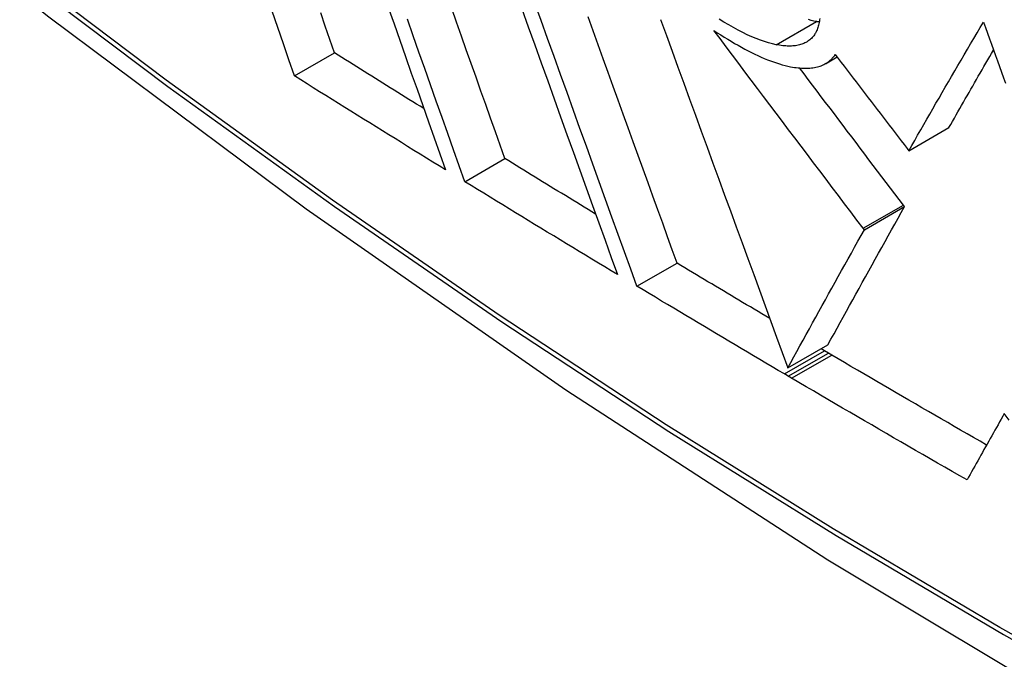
# Model space of a CAD drawing. Header units: inches. Extents: x 532.5 to 626.4, y 208.3 to 286.7.
# Tile 80 of 106: x 579.8705 to 580.015, y 246.1485 to 246.2425. Entities that reach past the tile are written whole.
import ezdxf

# ---------------------------------------------------------------- set-up
doc = ezdxf.new("R2010")
doc.units = ezdxf.units.IN
doc.header["$MEASUREMENT"] = 0
doc.layers.add('Visible Edges(ANSI)', color=7, linetype='Continuous', lineweight=25)
doc.layers.add('Visible Tangent Edges(ANSI)', color=7, linetype='Continuous', lineweight=25)

msp = doc.modelspace()

# ---------------------------------------------------------------- linework, layer by layer
at = {"layer": 'Visible Edges(ANSI)'}
for p, q in [((579.91081, 246.23422), (579.91669, 246.2376)), ((579.98881, 246.23604), (579.99049, 246.237)), ((580.00102, 246.22323), (580.00692, 246.22663)), ((580.00076, 246.22357), (580.00102, 246.22323)), ((579.93582, 246.21869), (579.9417, 246.22208)), ((579.99449, 246.21163), (580.00039, 246.21503)), ((580.00039, 246.21503), (580.00022, 246.21525)), ((579.99449, 246.21163), (579.99432, 246.21186)), ((579.9611, 246.20332), (579.967, 246.20671)), ((579.98325, 246.19133), (579.98915, 246.19473)), ((579.98866, 246.19383), (579.98813, 246.19414)), ((579.98922, 246.1935), (579.98866, 246.19383)), ((579.9897, 246.19322), (579.98922, 246.1935)), ((579.98332, 246.19011), (579.98276, 246.19044)), ((579.98381, 246.18982), (579.98332, 246.19011))]:
    msp.add_line(p, q, dxfattribs=at)
at = {"layer": 'Visible Edges(ANSI)', "flags": 128}
for points in [[(579.72832, 246.37085), (579.76413, 246.33672), (579.80051, 246.30399), (579.83739, 246.27271), (579.87475, 246.24293), (579.91252, 246.21471), (579.95066, 246.18809), (579.98913, 246.16313), (580.02788, 246.13988), (580.06686, 246.11838), (580.10604, 246.09868), (580.14536, 246.08083), (580.18479, 246.06488), (580.22428, 246.05088), (580.26379, 246.03888), (580.30327, 246.02894), (580.34267, 246.02111)], [(579.92457, 246.2443), (579.92542, 246.24188), (579.92627, 246.23947), (579.92712, 246.23706), (579.92796, 246.23465), (579.92881, 246.23226), (579.92965, 246.22987), (579.93049, 246.22749), (579.93133, 246.22513), (579.93216, 246.22277), (579.93299, 246.22043)], [(579.9417, 246.22208), (579.941, 246.22405), (579.9403, 246.22603), (579.9396, 246.22801), (579.93889, 246.23001), (579.93818, 246.23201), (579.93747, 246.23402), (579.93675, 246.23603), (579.93604, 246.23805), (579.93532, 246.24008), (579.93461, 246.24211), (579.93389, 246.24414)], [(579.94419, 246.24408), (579.94514, 246.24143), (579.94609, 246.23878), (579.94704, 246.23614), (579.94799, 246.2335), (579.94893, 246.23086), (579.94988, 246.22823), (579.95082, 246.22561), (579.95177, 246.22299), (579.9527, 246.22039), (579.95364, 246.21779), (579.95457, 246.21521), (579.9555, 246.21264), (579.95642, 246.21009), (579.95733, 246.20756), (579.95824, 246.20504)], [(579.9611, 246.20332), (579.96019, 246.20583), (579.95928, 246.20837), (579.95835, 246.21092), (579.95743, 246.21349), (579.95649, 246.21607), (579.95556, 246.21866), (579.95462, 246.22127), (579.95367, 246.22389), (579.95273, 246.22651), (579.95178, 246.22914), (579.95083, 246.23178), (579.94988, 246.23442), (579.94892, 246.23706), (579.94797, 246.23971), (579.94702, 246.24236), (579.94607, 246.245)], [(579.91081, 246.23422), (579.90999, 246.23659), (579.90917, 246.23896), (579.90835, 246.24135), (579.90752, 246.24375)], [(579.91669, 246.2376), (579.91601, 246.23956), (579.91533, 246.24152), (579.91465, 246.24349)], [(579.93582, 246.21869), (579.93499, 246.22103), (579.93415, 246.22338), (579.93331, 246.22575), (579.93247, 246.22812), (579.93163, 246.23051), (579.93078, 246.2329), (579.92993, 246.2353), (579.92908, 246.23771), (579.92823, 246.24013), (579.92738, 246.24255)], [(579.967, 246.20671), (579.96629, 246.20866), (579.96559, 246.21061), (579.96488, 246.21258), (579.96416, 246.21455), (579.96344, 246.21654), (579.96272, 246.21853), (579.962, 246.22054), (579.96127, 246.22254), (579.96055, 246.22456), (579.95982, 246.22658), (579.95908, 246.22861), (579.95835, 246.23064), (579.95762, 246.23268), (579.95688, 246.23472), (579.95615, 246.23676), (579.95541, 246.2388), (579.95467, 246.24085), (579.95394, 246.2429)], [(579.96457, 246.2425), (579.96542, 246.24017), (579.96627, 246.23785), (579.96712, 246.23551), (579.96797, 246.23317), (579.96883, 246.23083), (579.96969, 246.22848), (579.97054, 246.22613), (579.9714, 246.22378), (579.97226, 246.22143), (579.97312, 246.21908), (579.97397, 246.21673), (579.97483, 246.21439), (579.97568, 246.21205), (579.97654, 246.20971), (579.97739, 246.20738), (579.97824, 246.20506), (579.97908, 246.20275), (579.97992, 246.20044), (579.98076, 246.19815), (579.9816, 246.19586), (579.98243, 246.19359), (579.98325, 246.19133)], [(579.98156, 246.23881), (579.981, 246.23893), (579.98042, 246.23908), (579.97983, 246.23927), (579.97922, 246.23948), (579.97859, 246.23972), (579.97795, 246.23999), (579.9773, 246.24028), (579.97663, 246.24061), (579.97596, 246.24095), (579.97527, 246.24132), (579.97457, 246.24171), (579.97387, 246.24212), (579.97317, 246.24255)], [(579.98794, 246.24268), (579.98792, 246.24247), (579.98789, 246.24227), (579.98786, 246.24207), (579.98782, 246.24188), (579.98778, 246.2417), (579.98773, 246.24152), (579.98768, 246.24134), (579.98762, 246.24117), (579.98755, 246.241), (579.98748, 246.24084), (579.98741, 246.24068), (579.98733, 246.24053), (579.98724, 246.24039), (579.98715, 246.24024), (579.98705, 246.24011), (579.98695, 246.23998), (579.98684, 246.23985), (579.98673, 246.23974), (579.9866, 246.23962), (579.98648, 246.23951), (579.98635, 246.23941), (579.98621, 246.23932)], [(579.98745, 246.24221), (579.98707, 246.24229), (579.98669, 246.24238), (579.98629, 246.24249)], [(579.98787, 246.24214), (579.98785, 246.24214), (579.98783, 246.24214), (579.98782, 246.24214), (579.9878, 246.24215), (579.98778, 246.24215), (579.98777, 246.24215), (579.98775, 246.24216), (579.98773, 246.24216), (579.98771, 246.24216), (579.9877, 246.24216), (579.98768, 246.24217), (579.98766, 246.24217), (579.98765, 246.24217), (579.98763, 246.24218), (579.98761, 246.24218), (579.98759, 246.24218), (579.98758, 246.24219), (579.98756, 246.24219), (579.98754, 246.24219), (579.98752, 246.2422), (579.98751, 246.2422), (579.98749, 246.2422), (579.98747, 246.24221), (579.98745, 246.24221)], [(580.00102, 246.22323), (580.00145, 246.22399), (580.00189, 246.22476), (580.00232, 246.22553), (580.00277, 246.2263), (580.00321, 246.22707), (580.00365, 246.22785), (580.0041, 246.22863), (580.00455, 246.22941), (580.005, 246.2302), (580.00546, 246.23098), (580.00591, 246.23177), (580.00637, 246.23257), (580.00683, 246.23336), (580.00729, 246.23415), (580.00776, 246.23495), (580.00822, 246.23575), (580.00869, 246.23654), (580.00916, 246.23734), (580.00963, 246.23814), (580.0101, 246.23894), (580.01057, 246.23974), (580.01105, 246.24054), (580.01152, 246.24134), (580.012, 246.24214)], [(580.012, 246.24214), (580.01229, 246.24132), (580.01258, 246.24051), (580.01287, 246.23969), (580.01316, 246.23887), (580.01346, 246.23805), (580.01375, 246.23723), (580.01404, 246.23642), (580.01433, 246.2356), (580.01463, 246.23478), (580.01492, 246.23396), (580.01521, 246.23314)], [(579.97239, 246.24091), (579.9729, 246.24057), (579.97341, 246.24024), (579.97392, 246.23992), (579.97443, 246.23961), (579.97493, 246.23931), (579.97543, 246.23901), (579.97594, 246.23872), (579.97644, 246.23845), (579.97693, 246.23818), (579.97742, 246.23792), (579.97791, 246.23767), (579.97839, 246.23744), (579.97887, 246.23722), (579.97934, 246.237), (579.9798, 246.2368), (579.98026, 246.23661), (579.98071, 246.23644), (579.98115, 246.23628), (579.98159, 246.23613), (579.98202, 246.23599), (579.98244, 246.23587), (579.98285, 246.23576), (579.98326, 246.23566), (579.98366, 246.23558)], [(579.99432, 246.21186), (579.99341, 246.21305), (579.99251, 246.21424), (579.9916, 246.21544), (579.99069, 246.21664), (579.98978, 246.21785), (579.98886, 246.21905), (579.98795, 246.22026), (579.98704, 246.22147), (579.98612, 246.22268), (579.9852, 246.22389), (579.98429, 246.22511), (579.98337, 246.22632), (579.98245, 246.22754), (579.98154, 246.22875), (579.98062, 246.22997), (579.9797, 246.23119), (579.97878, 246.2324), (579.97787, 246.23362), (579.97695, 246.23484), (579.97604, 246.23605), (579.97512, 246.23727), (579.97421, 246.23849), (579.9733, 246.2397), (579.97239, 246.24091)], [(579.98621, 246.23932), (579.98607, 246.23923), (579.98592, 246.23915), (579.98577, 246.23907), (579.98562, 246.239), (579.98546, 246.23894), (579.9853, 246.23888), (579.98513, 246.23882), (579.98495, 246.23878), (579.98477, 246.23874), (579.98459, 246.2387), (579.9844, 246.23867), (579.98421, 246.23865), (579.98401, 246.23863), (579.98381, 246.23862), (579.9836, 246.23861), (579.98339, 246.23861), (579.98318, 246.23862), (579.98296, 246.23863), (579.98273, 246.23864), (579.98251, 246.23867), (579.98227, 246.23869), (579.98204, 246.23873), (579.9818, 246.23877), (579.98156, 246.23881)], [(579.92981, 246.22942), (579.92926, 246.22976), (579.92871, 246.2301), (579.92816, 246.23044), (579.92762, 246.23078), (579.92707, 246.23112), (579.92652, 246.23146), (579.92597, 246.2318), (579.92543, 246.23214), (579.92488, 246.23248), (579.92433, 246.23283), (579.92379, 246.23317), (579.92324, 246.23351), (579.92269, 246.23385), (579.92215, 246.23419), (579.9216, 246.23453), (579.92105, 246.23487), (579.92051, 246.23521), (579.91996, 246.23555), (579.91942, 246.2359), (579.91887, 246.23624), (579.91832, 246.23658), (579.91778, 246.23692), (579.91723, 246.23726), (579.91669, 246.2376)], [(579.98904, 246.23617), (579.9891, 246.23621), (579.98915, 246.23625), (579.98921, 246.2363), (579.98927, 246.23634), (579.98932, 246.23638), (579.98938, 246.23643), (579.98943, 246.23647), (579.98949, 246.23652), (579.98954, 246.23656), (579.98959, 246.23661), (579.98964, 246.23666), (579.98969, 246.23671), (579.98974, 246.23676), (579.98978, 246.23681), (579.98983, 246.23686), (579.98988, 246.23692), (579.98992, 246.23697), (579.98997, 246.23702), (579.99001, 246.23708), (579.99005, 246.23714), (579.99009, 246.23719), (579.99014, 246.23725), (579.99018, 246.23731), (579.99021, 246.23737)], [(579.99021, 246.23737), (579.99065, 246.23679), (579.99109, 246.23622), (579.99153, 246.23564), (579.99197, 246.23507), (579.99241, 246.23449), (579.99285, 246.23391), (579.99329, 246.23334), (579.99373, 246.23276), (579.99417, 246.23218), (579.99461, 246.23161), (579.99505, 246.23103), (579.99549, 246.23046), (579.99593, 246.22988), (579.99637, 246.2293), (579.99681, 246.22873), (579.99725, 246.22816), (579.99769, 246.22758), (579.99813, 246.22701), (579.99857, 246.22643), (579.99901, 246.22586), (579.99945, 246.22529), (579.99988, 246.22471), (580.00032, 246.22414), (580.00076, 246.22357)], [(580.00692, 246.22663), (580.00718, 246.22709), (580.00744, 246.22755), (580.00771, 246.22802), (580.00797, 246.22849), (580.00824, 246.22895), (580.00851, 246.22942), (580.00878, 246.22989), (580.00905, 246.23036), (580.00932, 246.23084), (580.00959, 246.23131), (580.00986, 246.23178), (580.01013, 246.23226), (580.01041, 246.23274), (580.01068, 246.23321), (580.01096, 246.23369), (580.01123, 246.23417), (580.01151, 246.23465), (580.01179, 246.23513), (580.01206, 246.23561), (580.01234, 246.23609), (580.01262, 246.23657), (580.0129, 246.23706), (580.01318, 246.23754), (580.01347, 246.23802)], [(579.98366, 246.23558), (579.98394, 246.23553), (579.98421, 246.23548), (579.98449, 246.23545), (579.98476, 246.23541), (579.98502, 246.23539), (579.98528, 246.23537), (579.98553, 246.23536), (579.98578, 246.23535), (579.98602, 246.23535), (579.98626, 246.23536), (579.9865, 246.23537), (579.98672, 246.2354), (579.98695, 246.23542), (579.98717, 246.23546), (579.98738, 246.2355), (579.98759, 246.23555), (579.98779, 246.2356), (579.98798, 246.23567), (579.98817, 246.23573), (579.98836, 246.23581), (579.98854, 246.23589), (579.98871, 246.23598), (579.98888, 246.23607), (579.98904, 246.23617)], [(580.00022, 246.21525), (579.99959, 246.21608), (579.99896, 246.21691), (579.99833, 246.21774), (579.9977, 246.21857), (579.99707, 246.21941), (579.99644, 246.22024), (579.9958, 246.22108), (579.99517, 246.22191), (579.99454, 246.22275), (579.9939, 246.22359), (579.99327, 246.22443), (579.99263, 246.22527), (579.99199, 246.22611), (579.99136, 246.22695), (579.99072, 246.22779), (579.99009, 246.22864), (579.98945, 246.22948), (579.98881, 246.23032), (579.98817, 246.23117), (579.98754, 246.23201), (579.9869, 246.23286), (579.98626, 246.2337), (579.98563, 246.23455), (579.98499, 246.23539)], [(579.93299, 246.22043), (579.93206, 246.221), (579.93113, 246.22157), (579.9302, 246.22215), (579.92928, 246.22272), (579.92835, 246.22329), (579.92742, 246.22387), (579.9265, 246.22444), (579.92557, 246.22501), (579.92465, 246.22559), (579.92372, 246.22616), (579.9228, 246.22674), (579.92187, 246.22731), (579.92095, 246.22789), (579.92003, 246.22846), (579.9191, 246.22904), (579.91818, 246.22961), (579.91726, 246.23019), (579.91634, 246.23076), (579.91542, 246.23134), (579.91449, 246.23191), (579.91357, 246.23249), (579.91265, 246.23307), (579.91173, 246.23364), (579.91081, 246.23422)], [(579.95503, 246.21394), (579.95447, 246.21428), (579.95392, 246.21461), (579.95336, 246.21495), (579.9528, 246.21529), (579.95225, 246.21563), (579.95169, 246.21597), (579.95114, 246.21631), (579.95058, 246.21665), (579.95002, 246.21698), (579.94947, 246.21732), (579.94891, 246.21766), (579.94836, 246.218), (579.9478, 246.21834), (579.94725, 246.21868), (579.94669, 246.21902), (579.94614, 246.21936), (579.94558, 246.2197), (579.94503, 246.22004), (579.94447, 246.22038), (579.94392, 246.22072), (579.94337, 246.22106), (579.94281, 246.2214), (579.94226, 246.22174), (579.9417, 246.22208)], [(579.95824, 246.20504), (579.9573, 246.20561), (579.95637, 246.20617), (579.95543, 246.20674), (579.95449, 246.20731), (579.95355, 246.20787), (579.95261, 246.20844), (579.95168, 246.20901), (579.95074, 246.20958), (579.9498, 246.21014), (579.94887, 246.21071), (579.94793, 246.21128), (579.947, 246.21185), (579.94606, 246.21242), (579.94513, 246.21299), (579.9442, 246.21356), (579.94326, 246.21413), (579.94233, 246.2147), (579.9414, 246.21527), (579.94047, 246.21584), (579.93954, 246.21641), (579.93861, 246.21698), (579.93768, 246.21755), (579.93675, 246.21812), (579.93582, 246.21869)], [(579.98915, 246.19473), (579.98959, 246.19553), (579.99004, 246.19634), (579.99049, 246.19716), (579.99094, 246.19798), (579.9914, 246.19881), (579.99186, 246.19965), (579.99232, 246.20048), (579.99278, 246.20133), (579.99325, 246.20217), (579.99372, 246.20302), (579.99419, 246.20388), (579.99467, 246.20473), (579.99514, 246.20559), (579.99562, 246.20645), (579.99609, 246.20731), (579.99657, 246.20817), (579.99705, 246.20903), (579.99753, 246.20989), (579.998, 246.21075), (579.99848, 246.21161), (579.99896, 246.21247), (579.99944, 246.21332), (579.99991, 246.21418), (580.00039, 246.21503)], [(579.98325, 246.19133), (579.98369, 246.19214), (579.98414, 246.19295), (579.98459, 246.19376), (579.98504, 246.19459), (579.9855, 246.19541), (579.98596, 246.19625), (579.98642, 246.19709), (579.98689, 246.19793), (579.98735, 246.19878), (579.98782, 246.19963), (579.98829, 246.20048), (579.98877, 246.20133), (579.98924, 246.20219), (579.98972, 246.20305), (579.99019, 246.20391), (579.99067, 246.20477), (579.99115, 246.20563), (579.99163, 246.20649), (579.99211, 246.20735), (579.99258, 246.20821), (579.99306, 246.20907), (579.99354, 246.20993), (579.99401, 246.21078), (579.99449, 246.21163)], [(579.9806, 246.19859), (579.98003, 246.19893), (579.97946, 246.19927), (579.97889, 246.19961), (579.97833, 246.19994), (579.97776, 246.20028), (579.97719, 246.20062), (579.97662, 246.20096), (579.97605, 246.2013), (579.97549, 246.20163), (579.97492, 246.20197), (579.97435, 246.20231), (579.97379, 246.20265), (579.97322, 246.20299), (579.97265, 246.20332), (579.97209, 246.20366), (579.97152, 246.204), (579.97095, 246.20434), (579.97039, 246.20468), (579.96982, 246.20502), (579.96926, 246.20536), (579.96869, 246.20569), (579.96813, 246.20603), (579.96756, 246.20637), (579.967, 246.20671)], [(579.98276, 246.19044), (579.98185, 246.19097), (579.98095, 246.19151), (579.98004, 246.19204), (579.97913, 246.19258), (579.97823, 246.19311), (579.97732, 246.19365), (579.97642, 246.19418), (579.97551, 246.19472), (579.97461, 246.19526), (579.9737, 246.19579), (579.9728, 246.19633), (579.9719, 246.19687), (579.971, 246.1974), (579.9701, 246.19794), (579.96919, 246.19848), (579.96829, 246.19901), (579.96739, 246.19955), (579.96649, 246.20009), (579.96559, 246.20063), (579.9647, 246.20116), (579.9638, 246.2017), (579.9629, 246.20224), (579.962, 246.20278), (579.9611, 246.20332)], [(580.01244, 246.18), (580.01149, 246.18055), (580.01054, 246.1811), (580.00959, 246.18165), (580.00863, 246.1822), (580.00768, 246.18274), (580.00673, 246.18329), (580.00578, 246.18384), (580.00483, 246.18439), (580.00389, 246.18494), (580.00294, 246.18549), (580.00199, 246.18604), (580.00104, 246.18659), (580.00009, 246.18714), (579.99915, 246.18769), (579.9982, 246.18825), (579.99726, 246.1888), (579.99631, 246.18935), (579.99536, 246.1899), (579.99442, 246.19045), (579.99348, 246.19101), (579.99253, 246.19156), (579.99159, 246.19211), (579.99065, 246.19267), (579.9897, 246.19322)], [(580.00957, 246.17487), (580.00849, 246.17549), (580.00741, 246.17611), (580.00633, 246.17673), (580.00525, 246.17735), (580.00417, 246.17797), (580.00309, 246.17859), (580.00202, 246.17921), (580.00094, 246.17983), (579.99987, 246.18046), (579.99879, 246.18108), (579.99772, 246.1817), (579.99664, 246.18232), (579.99557, 246.18295), (579.9945, 246.18357), (579.99343, 246.18419), (579.99236, 246.18482), (579.99128, 246.18544), (579.99021, 246.18607), (579.98914, 246.18669), (579.98807, 246.18732), (579.98701, 246.18795), (579.98594, 246.18857), (579.98487, 246.1892), (579.98381, 246.18982)], [(580.01504, 246.18462), (580.01481, 246.18422), (580.01458, 246.18381), (580.01435, 246.1834), (580.01412, 246.18299), (580.01389, 246.18258), (580.01367, 246.18218), (580.01344, 246.18177), (580.01321, 246.18136), (580.01298, 246.18095), (580.01275, 246.18055), (580.01252, 246.18014), (580.01229, 246.17973), (580.01206, 246.17933), (580.01183, 246.17892), (580.01161, 246.17851), (580.01138, 246.17811), (580.01115, 246.1777), (580.01092, 246.1773), (580.0107, 246.17689), (580.01047, 246.17649), (580.01024, 246.17608), (580.01002, 246.17568), (580.00979, 246.17527), (580.00957, 246.17487)], [(580.01577, 246.18367), (580.01504, 246.18462)]]:
    msp.add_lwpolyline(points, dxfattribs=at)
at = {"layer": 'Visible Tangent Edges(ANSI)'}
for p, q in [((579.98156, 246.23881), (579.98745, 246.24221)), ((579.98904, 246.23617), (579.99049, 246.23701)), ((579.99432, 246.21186), (580.00022, 246.21525)), ((579.98276, 246.19044), (579.98866, 246.19383)), ((579.98332, 246.19011), (579.98922, 246.1935)), ((579.98381, 246.18982), (579.9897, 246.19322))]:
    msp.add_line(p, q, dxfattribs=at)
at = {"layer": 'Visible Tangent Edges(ANSI)', "flags": 128}
for points in [[(579.72488, 246.3759), (579.74816, 246.35352), (579.77169, 246.33173), (579.79545, 246.31057), (579.81941, 246.29006), (579.84355, 246.27023), (579.86782, 246.25109), (579.89222, 246.23268), (579.9167, 246.21502), (579.94124, 246.19812), (579.9658, 246.182), (579.99036, 246.16669), (580.01491, 246.15217), (580.03946, 246.13845), (580.06401, 246.12552), (580.08852, 246.11341), (580.11298, 246.10211), (580.13735, 246.09165), (580.16162, 246.08203), (580.18576, 246.07327), (580.20978, 246.06535), (580.23364, 246.0583), (580.25733, 246.05211)], [(580.25596, 246.05377), (580.23238, 246.05988), (580.20861, 246.06686), (580.18469, 246.0747), (580.16064, 246.08339), (580.13646, 246.09294), (580.11217, 246.10334), (580.08779, 246.11458), (580.06334, 246.12665), (580.03887, 246.13953), (580.01438, 246.15321), (579.98989, 246.1677), (579.96539, 246.18298), (579.94088, 246.19907), (579.9164, 246.21596), (579.89197, 246.2336), (579.86763, 246.252), (579.84341, 246.27112), (579.81934, 246.29094), (579.79544, 246.31144), (579.77174, 246.33258), (579.74828, 246.35434), (579.72507, 246.3767)]]:
    msp.add_lwpolyline(points, dxfattribs=at)
at = {"layer": 'Visible Tangent Edges(ANSI)'}
msp.add_ellipse((579.96954, 246.57796), major_axis=(-0.17285, 0.30015), ratio=0.578093, start_param=5.049711, end_param=10.658253, dxfattribs=at)
msp.add_ellipse((579.97014, 246.5783), major_axis=(-0.17078, 0.29656), ratio=0.578093, dxfattribs=at)

doc.saveas('drawing.dxf')
